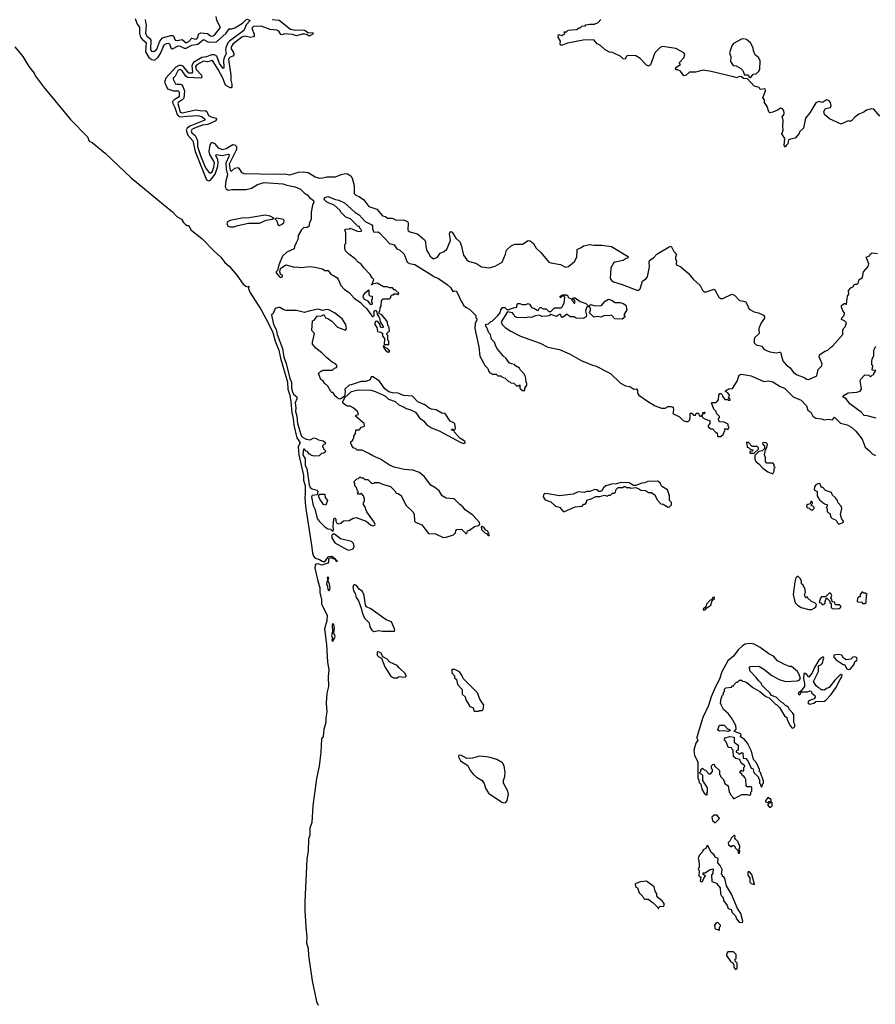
# Model space of a CAD drawing. Extents: x 2323203 to 2567568, y 883585 to 1022917.
# Tile 127 of 256: x 2465054 to 2473804, y 922485 to 932553. Entities that reach past the tile are written whole.
import ezdxf

# ---------------------------------------------------------------- set-up
doc = ezdxf.new("R2010")
doc.units = 0

msp = doc.modelspace()

# ---------------------------------------------------------------- linework, layer by layer
at = {"layer": '0CON10XD'}
for points in [[(2466234, 932565), (2466255, 932508), (2466280, 932475), (2466280, 932415), (2466291, 932375), (2466305, 932354), (2466349, 932319), (2466339, 932225), (2466375, 932167), (2466405, 932146), (2466435, 932139), (2466470, 932170), (2466495, 932208), (2466532, 932295), (2466555, 932311), (2466575, 932313), (2466587, 932307), (2466600, 932265), (2466615, 932255), (2466676, 932286), (2466695, 932283), (2466735, 932262), (2466755, 932262), (2466815, 932293), (2466875, 932304), (2466935, 932352), (2466985, 932323), (2467065, 932326), (2467165, 932415), (2467195, 932459), (2467225, 932459), (2467255, 932470), (2467332, 932518), (2467365, 932550), (2467385, 932560), (2467411, 932545), (2467370, 932500), (2467347, 932443), (2467198, 932332), (2467184, 932316), (2467161, 932265), (2467158, 932245), (2467164, 932205), (2467145, 932168), (2467138, 932135), (2467140, 932065), (2467135, 932053), (2467096, 932105), (2467069, 932179), (2467045, 932192), (2467015, 932193), (2466965, 932173), (2466915, 932165), (2466833, 932117), (2466816, 932085), (2466822, 932015), (2466815, 932005), (2466785, 932007), (2466725, 932078), (2466705, 932085), (2466685, 932083), (2466652, 932068), (2466550, 931955), (2466536, 931915), (2466565, 931847), (2466627, 931827), (2466675, 931825), (2466685, 931815), (2466686, 931765), (2466635, 931735), (2466618, 931715), (2466620, 931695), (2466642, 931655), (2466663, 931583), (2466675, 931569), (2466695, 931560), (2466765, 931565), (2466875, 931572), (2466920, 931560), (2466949, 931535), (2466946, 931525), (2466795, 931463), (2466768, 931445), (2466756, 931425), (2466775, 931373), (2466826, 931315), (2466848, 931205), (2466966, 930916), (2466985, 930904), (2467005, 930912), (2467053, 930975), (2467079, 931055), (2467085, 931095), (2467081, 931121), (2467061, 931165), (2467064, 931176), (2467125, 931164), (2467185, 931178), (2467195, 931175), (2467192, 931155), (2467162, 931085), (2467165, 931025), (2467178, 930965), (2467161, 930905), (2467154, 930844), (2467165, 930822), (2467185, 930810), (2467225, 930818), (2467370, 930815), (2467425, 930831), (2467485, 930869), (2467555, 930889), (2467745, 930873), (2467785, 930860), (2467870, 930845), (2467925, 930820), (2467962, 930782), (2467995, 930761), (2468018, 930735), (2468060, 930705), (2468062, 930688), (2468048, 930655), (2468034, 930585), (2468034, 930515), (2468017, 930475), (2468010, 930440), (2467995, 930428), (2467957, 930425), (2467935, 930405), (2467902, 930345), (2467900, 930305), (2467883, 930273), (2467863, 930235), (2467860, 930210), (2467786, 930175), (2467742, 930135), (2467704, 930045), (2467692, 929988), (2467676, 929975), (2467676, 929965), (2467712, 929925), (2467725, 929918), (2467742, 929925), (2467742, 929935), (2467722, 929952), (2467714, 929974), (2467722, 930008), (2467775, 930048), (2467865, 930023), (2467885, 930027), (2467925, 930020), (2468025, 930028), (2468073, 930023), (2468150, 930005), (2468175, 929988), (2468207, 929987), (2468234, 929954), (2468298, 929918), (2468311, 929901), (2468337, 929835), (2468374, 929795), (2468422, 929762), (2468476, 929705), (2468540, 929660), (2468565, 929629), (2468601, 929601), (2468655, 929524), (2468665, 929518), (2468680, 929525), (2468678, 929572), (2468685, 929580), (2468695, 929580), (2468707, 929567), (2468708, 929538), (2468728, 929515), (2468738, 929495), (2468740, 929465), (2468770, 929415), (2468768, 929402), (2468745, 929410), (2468742, 929432), (2468718, 929468), (2468705, 929472), (2468694, 929466), (2468685, 929450), (2468687, 929435), (2468706, 929405), (2468713, 929365), (2468748, 929358), (2468763, 929343), (2468765, 929318), (2468784, 929294), (2468782, 929232), (2468828, 929232), (2468830, 929265), (2468820, 929275), (2468820, 929325), (2468810, 929335), (2468810, 929345), (2468837, 929373), (2468830, 929415), (2468820, 929425), (2468817, 929457), (2468808, 929475), (2468755, 929540), (2468730, 929545), (2468730, 929565), (2468737, 929573), (2468740, 929605), (2468750, 929625), (2468753, 929677), (2468772, 929698), (2468835, 929700), (2468848, 929712), (2468850, 929725), (2468862, 929738), (2468875, 929740), (2468885, 929750), (2468915, 929750), (2468925, 929740), (2468930, 929755), (2468895, 929790), (2468882, 929792), (2468865, 929810), (2468835, 929810), (2468815, 929820), (2468775, 929822), (2468709, 929859), (2468660, 929850), (2468655, 929840), (2468652, 929845), (2468660, 929850), (2468677, 929895), (2468658, 929915), (2468639, 929949), (2468574, 930014), (2468545, 930052), (2468515, 930072), (2468485, 930108), (2468420, 930155), (2468385, 930190), (2468378, 930215), (2468380, 930255), (2468390, 930265), (2468390, 930275), (2468388, 930375), (2468380, 930405), (2468385, 930410), (2468427, 930413), (2468435, 930420), (2468515, 930388), (2468545, 930390), (2468548, 930395), (2468547, 930407), (2468530, 930425), (2468528, 930438), (2468512, 930442), (2468437, 930517), (2468390, 930535), (2468340, 930580), (2468328, 930605), (2468269, 930655), (2468195, 930688), (2468168, 930715), (2468175, 930736), (2468205, 930744), (2468283, 930713), (2468318, 930708), (2468375, 930681), (2468485, 930581), (2468525, 930558), (2468588, 930488), (2468654, 930454), (2468661, 930445), (2468661, 930415), (2468675, 930380), (2468715, 930383), (2468732, 930375), (2468836, 930266), (2468885, 930251), (2468911, 930211), (2468942, 930195), (2468977, 930165), (2468986, 930155), (2469018, 930075), (2469041, 930061), (2469095, 930050), (2469275, 929938), (2469295, 929922), (2469336, 929905), (2469425, 929844), (2469459, 929815), (2469485, 929772), (2469505, 929780), (2469516, 929776), (2469528, 929765), (2469568, 929675), (2469593, 929635), (2469615, 929612), (2469653, 929593), (2469718, 929528), (2469720, 929505), (2469730, 929495), (2469730, 929485), (2469713, 929447), (2469708, 929395), (2469748, 929208), (2469761, 929111), (2469813, 929013), (2469840, 928985), (2469850, 928955), (2469862, 928942), (2469875, 928940), (2469885, 928930), (2469925, 928930), (2469945, 928910), (2469975, 928910), (2469985, 928900), (2470018, 928888), (2470052, 928852), (2470065, 928850), (2470075, 928840), (2470108, 928838), (2470135, 928810), (2470155, 928810), (2470168, 928818), (2470170, 928785), (2470195, 928760), (2470218, 928762), (2470220, 928785), (2470240, 928815), (2470240, 928835), (2470232, 928842), (2470230, 928885), (2470222, 928912), (2470210, 928935), (2470175, 928970), (2470165, 928990), (2470125, 929012), (2470115, 929028), (2470083, 929033), (2470060, 929045), (2470029, 929089), (2469997, 929117), (2469940, 929185), (2469922, 929215), (2469910, 929255), (2469880, 929285), (2469870, 929335), (2469852, 929352), (2469830, 929405), (2469820, 929415), (2469822, 929438), (2469848, 929442), (2469872, 929468), (2469885, 929470), (2469943, 929527), (2469966, 929555), (2469974, 929586), (2469991, 929609), (2470015, 929610), (2470035, 929590), (2470055, 929588), (2470105, 929608), (2470138, 929612), (2470140, 929645), (2470148, 929652), (2470165, 929652), (2470195, 929640), (2470229, 929641), (2470255, 929650), (2470267, 929645), (2470290, 929605), (2470312, 929602), (2470345, 929582), (2470355, 929580), (2470365, 929600), (2470375, 929610), (2470385, 929610), (2470408, 929598), (2470437, 929597), (2470465, 929570), (2470485, 929570), (2470523, 929607), (2470592, 929608), (2470603, 929617), (2470622, 929655), (2470630, 929715), (2470618, 929728), (2470605, 929730), (2470585, 929710), (2470580, 929725), (2470605, 929740), (2470645, 929740), (2470658, 929728), (2470662, 929712), (2470698, 929698), (2470700, 929685), (2470718, 929668), (2470725, 929650), (2470730, 929655), (2470730, 929685), (2470712, 929692), (2470710, 929705), (2470715, 929710), (2470735, 929710), (2470785, 929670), (2470845, 929650), (2470870, 929625), (2470852, 929608), (2470840, 929575), (2470850, 929535), (2470847, 929515), (2470815, 929497), (2470745, 929500), (2470725, 929513), (2470685, 929516), (2470668, 929525), (2470655, 929540), (2470645, 929540), (2470605, 929508), (2470595, 929510), (2470585, 929540), (2470575, 929540), (2470545, 929518), (2470485, 929540), (2470470, 929525), (2470445, 929520), (2470395, 929518), (2470365, 929532), (2470330, 929525), (2470285, 929507), (2470255, 929512), (2470225, 929503), (2470139, 929509), (2470117, 929517), (2470108, 929538), (2470094, 929554), (2470043, 929567), (2469978, 929465), (2469988, 929435), (2470018, 929405), (2470075, 929367), (2470175, 929317), (2470375, 929244), (2470455, 929206), (2470575, 929181), (2470675, 929138), (2470795, 929068), (2470911, 929021), (2470944, 929014), (2471096, 928936), (2471197, 928837), (2471250, 928810), (2471292, 928802), (2471334, 928774), (2471362, 928778)], [(2466338, 932555), (2466347, 932495), (2466341, 932415), (2466354, 932385), (2466383, 932363), (2466394, 932345), (2466393, 932245), (2466401, 932231), (2466425, 932227), (2466455, 932250), (2466488, 932332), (2466514, 932366), (2466595, 932391), (2466615, 932393), (2466627, 932387), (2466645, 932343), (2466665, 932341), (2466715, 932351), (2466755, 932318), (2466785, 932330), (2466815, 932363), (2466855, 932355), (2466865, 932358), (2466875, 932372), (2466883, 932405), (2466905, 932419), (2466973, 932413), (2467005, 932387), (2467025, 932385), (2467045, 932395), (2467106, 932474), (2467071, 932545), (2467062, 932585)], [(2467635, 932554), (2467707, 932547), (2467825, 932456), (2467875, 932445), (2467915, 932449), (2467965, 932445), (2468005, 932421), (2468055, 932418), (2468052, 932405), (2468015, 932383), (2467990, 932400), (2467965, 932405), (2467944, 932406), (2467885, 932389), (2467845, 932400), (2467765, 932409), (2467735, 932397), (2467723, 932403), (2467705, 932436), (2467685, 932446), (2467615, 932453), (2467525, 932487), (2467445, 932484), (2467428, 932465), (2467452, 932405), (2467452, 932388), (2467445, 932377), (2467415, 932371), (2467355, 932383), (2467327, 932375), (2467235, 932302), (2467217, 932275), (2467217, 932255), (2467239, 932219), (2467245, 932195), (2467235, 932180), (2467201, 932165), (2467191, 932145), (2467212, 931985), (2467213, 931935), (2467222, 931895), (2467222, 931868), (2467215, 931855), (2467205, 931855), (2467160, 931885), (2467133, 931955), (2467083, 932043), (2467025, 932135), (2466975, 932123), (2466935, 932128), (2466865, 932090), (2466853, 932075), (2466858, 932045), (2466912, 931985), (2466917, 931965), (2466908, 931955), (2466771, 931961), (2466754, 931974), (2466715, 932031), (2466695, 932044), (2466675, 932036), (2466644, 931976), (2466624, 931955), (2466623, 931945), (2466648, 931898), (2466663, 931893), (2466695, 931895), (2466716, 931886), (2466738, 931825), (2466731, 931749), (2466717, 931733), (2466676, 931705), (2466672, 931695), (2466695, 931609), (2466715, 931601), (2466855, 931631), (2466915, 931622), (2466954, 931624), (2466967, 931615), (2466984, 931574), (2467011, 931561), (2467060, 931545), (2467067, 931535), (2467061, 931519), (2466978, 931482), (2466925, 931475), (2466841, 931445), (2466815, 931431), (2466806, 931415), (2466815, 931397), (2466848, 931368), (2466863, 931343), (2466872, 931315), (2466874, 931255), (2466907, 931155), (2466955, 931039), (2466985, 930997), (2467005, 930984), (2467021, 930999), (2467039, 931045), (2467045, 931085), (2467041, 931105), (2467000, 931175), (2466990, 931205), (2467002, 931275), (2467015, 931296), (2467025, 931298), (2467045, 931288), (2467085, 931243), (2467125, 931226), (2467165, 931235), (2467232, 931278), (2467255, 931275), (2467270, 931255), (2467271, 931225), (2467225, 931131), (2467197, 931075), (2467206, 931015), (2467215, 931005), (2467225, 931007), (2467255, 931035), (2467285, 931040), (2467295, 931036), (2467321, 930991), (2467345, 930981), (2467665, 930973), (2467765, 930978), (2467815, 930968), (2467906, 930994), (2467955, 930998), (2468005, 930992), (2468074, 930945), (2468115, 930934), (2468155, 930935), (2468195, 930945), (2468285, 930945), (2468341, 930969), (2468385, 930979), (2468405, 930976), (2468442, 930955), (2468454, 930934), (2468476, 930856), (2468476, 930775), (2468490, 930760), (2468524, 930746), (2468572, 930712), (2468623, 930643), (2468706, 930616), (2468765, 930548), (2468795, 930539), (2468815, 930525), (2468864, 930524), (2468905, 930502), (2468975, 930507), (2469020, 930490), (2469027, 930477), (2469022, 930405), (2469026, 930396), (2469045, 930385), (2469123, 930363), (2469195, 930302), (2469205, 930282), (2469206, 930235), (2469218, 930188), (2469236, 930166), (2469251, 930135), (2469275, 930113), (2469285, 930109), (2469325, 930126), (2469354, 930166), (2469395, 930183), (2469422, 930205), (2469461, 930295), (2469450, 930365), (2469456, 930384), (2469465, 930387), (2469475, 930381), (2469515, 930318), (2469555, 930281), (2469568, 930248), (2469593, 930145), (2469625, 930099), (2469645, 930085), (2469725, 930059), (2469776, 930026), (2469855, 930014), (2469918, 930032), (2469987, 930073), (2470021, 930155), (2470031, 930195), (2470085, 930243), (2470122, 930258), (2470195, 930256), (2470255, 930294), (2470275, 930293), (2470310, 930265), (2470337, 930217), (2470385, 930171), (2470464, 930074), (2470485, 930066), (2470585, 930049), (2470636, 930024), (2470665, 930031), (2470728, 930082), (2470751, 930125), (2470756, 930204), (2470795, 930222), (2470818, 930242)], [(2473850, 931565), (2473787, 931637), (2473765, 931640), (2473713, 931627), (2473685, 931608), (2473635, 931588), (2473595, 931558), (2473565, 931522), (2473545, 931513), (2473525, 931520), (2473456, 931484), (2473335, 931540), (2473284, 931584), (2473278, 931615), (2473296, 931644), (2473347, 931655), (2473354, 931675), (2473344, 931705), (2473327, 931727), (2473305, 931732), (2473265, 931707), (2473225, 931717), (2473195, 931702), (2473135, 931600), (2473090, 931545), (2473070, 931445), (2473030, 931405), (2473025, 931390), (2472985, 931340), (2472935, 931332), (2472917, 931323), (2472908, 931282), (2472892, 931268), (2472885, 931250), (2472872, 931265), (2472877, 931337), (2472848, 931385), (2472863, 931425), (2472857, 931465), (2472863, 931523), (2472850, 931565), (2472865, 931578), (2472873, 931595), (2472868, 931625), (2472855, 931642), (2472835, 931648), (2472805, 931628), (2472755, 931608), (2472725, 931602), (2472715, 931610), (2472698, 931665), (2472671, 931705), (2472670, 931735), (2472652, 931755), (2472682, 931825), (2472678, 931845), (2472625, 931840), (2472615, 931858), (2472564, 931874), (2472498, 931948), (2472455, 931950), (2472435, 931970), (2472415, 931972), (2472385, 931958), (2472366, 931966), (2472124, 932024), (2472045, 932038), (2471965, 932018), (2471905, 932018), (2471870, 931985), (2471845, 931980), (2471810, 932025), (2471785, 932040), (2471765, 932040), (2471760, 932055), (2471775, 932072), (2471810, 932095), (2471800, 932105), (2471800, 932115), (2471845, 932162), (2471856, 932196), (2471844, 932214), (2471765, 932260), (2471653, 932277), (2471625, 932278), (2471605, 932270), (2471548, 932215), (2471505, 932090), (2471485, 932078), (2471465, 932088), (2471400, 932155), (2471355, 932182), (2471275, 932188), (2471261, 932179), (2471245, 932150), (2471225, 932153), (2471200, 932175), (2471115, 932218), (2471085, 932222), (2471040, 932245), (2470995, 932290), (2470960, 932305), (2470925, 932348), (2470815, 932345), (2470655, 932312), (2470605, 932293), (2470585, 932293), (2470580, 932305), (2470583, 932335), (2470560, 932375), (2470565, 932400), (2470597, 932393), (2470628, 932412), (2470622, 932428), (2470645, 932430), (2470663, 932447), (2470747, 932453), (2470775, 932470), (2470785, 932470), (2470803, 932487), (2470835, 932490), (2470845, 932500), (2470885, 932508), (2470932, 932508), (2470970, 932525), (2470998, 932555)], [(2472525, 931962), (2472539, 931971), (2472553, 931997), (2472585, 931998), (2472612, 932025), (2472622, 932045), (2472627, 932135), (2472608, 932168), (2472574, 932194), (2472558, 932235), (2472554, 932265), (2472529, 932315), (2472485, 932349), (2472455, 932359), (2472435, 932354), (2472355, 932308), (2472336, 932285), (2472312, 932215), (2472327, 932173), (2472322, 932125), (2472350, 932085), (2472382, 932082), (2472430, 932055), (2472450, 932035), (2472465, 931990), (2472505, 931990), (2472512, 931972), (2472525, 931962)], [(2465004, 932275), (2465085, 932177), (2465148, 932075), (2465203, 932005), (2465217, 931977), (2465296, 931866), (2465574, 931534), (2465747, 931355), (2465765, 931310), (2465796, 931296), (2465927, 931187), (2466195, 930935), (2466525, 930665), (2466618, 930588), (2466662, 930542), (2466709, 930515), (2466729, 930479), (2466749, 930459), (2466765, 930449), (2466785, 930447), (2466805, 930405), (2466915, 930315), (2467042, 930185), (2467112, 930125), (2467151, 930071), (2467200, 930030), (2467275, 929941), (2467338, 929848), (2467365, 929827), (2467387, 929823), (2467398, 929828), (2467394, 929806), (2467408, 929768), (2467525, 929585), (2467601, 929439), (2467643, 929355), (2467667, 929267), (2467705, 929175), (2467721, 929091), (2467791, 928845), (2467797, 928775), (2467817, 928715), (2467827, 928647), (2467837, 928537), (2467852, 928475), (2467857, 928407), (2467888, 928278), (2467923, 928225), (2467907, 928203), (2467903, 928187), (2467909, 928105), (2467957, 927893), (2467958, 927845), (2467972, 927785), (2467975, 927705), (2467969, 927665), (2467978, 927575), (2468043, 927155), (2468047, 927097), (2468057, 927067), (2468075, 927046), (2468121, 927035), (2468146, 927016), (2468165, 927011), (2468180, 927020), (2468213, 927065), (2468245, 927066), (2468277, 927045), (2468287, 927027), (2468295, 927028), (2468305, 927015), (2468295, 927011), (2468282, 927032), (2468235, 927052), (2468211, 927039), (2468211, 927005), (2468205, 926995), (2468145, 926977), (2468105, 926989), (2468084, 926985), (2468076, 926974), (2468072, 926945), (2468103, 926815), (2468122, 926745), (2468125, 926695), (2468141, 926625), (2468142, 926575), (2468197, 926465), (2468195, 926405), (2468170, 926325), (2468191, 926165), (2468202, 925982), (2468217, 925905), (2468210, 925835), (2468211, 925735), (2468194, 925666), (2468187, 925563), (2468194, 925475), (2468183, 925415), (2468185, 925365), (2468165, 925295), (2468156, 925225), (2468139, 925201), (2468132, 925062), (2468115, 924920), (2468089, 924795), (2468052, 924515), (2468041, 924345), (2468021, 924285), (2468020, 924215), (2468007, 924173), (2468005, 924055), (2467992, 923965), (2467971, 923535), (2467970, 923445), (2467979, 923275), (2467992, 923175), (2467988, 923115), (2468004, 923055), (2468008, 922985), (2468046, 922725), (2468090, 922515), (2468106, 922475)], [(2467245, 930434), (2467285, 930450), (2467395, 930474), (2467505, 930474), (2467575, 930502), (2467636, 930514), (2467652, 930525), (2467616, 930545), (2467565, 930555), (2467402, 930528), (2467325, 930525), (2467205, 930498), (2467180, 930485), (2467173, 930465), (2467185, 930443), (2467205, 930434), (2467245, 930434)], [(2467709, 930449), (2467725, 930454), (2467756, 930475), (2467759, 930495), (2467751, 930511), (2467685, 930523), (2467662, 930518), (2467682, 930495), (2467695, 930458), (2467709, 930449)], [(2470818, 930242), (2470885, 930253), (2470925, 930247), (2471008, 930248), (2471105, 930233), (2471270, 930135), (2471278, 930125), (2471270, 930115), (2471255, 930112), (2471225, 930091), (2471140, 930075), (2471127, 930065), (2471098, 930015), (2471091, 929905), (2471105, 929885), (2471125, 929872), (2471215, 929846), (2471365, 929788), (2471385, 929789), (2471399, 929801), (2471422, 929878), (2471457, 929903), (2471474, 929925), (2471494, 930025), (2471490, 930075), (2471495, 930090), (2471539, 930121), (2471568, 930155), (2471695, 930232), (2471715, 930237), (2471744, 930184), (2471769, 930155), (2471760, 930125), (2471762, 930108), (2471769, 930085), (2471767, 930055), (2471772, 930045), (2471815, 930026), (2471891, 929961), (2471946, 929895), (2472012, 929835), (2472035, 929788), (2472055, 929770), (2472075, 929770), (2472155, 929797), (2472167, 929785), (2472203, 929715), (2472225, 929702), (2472245, 929703), (2472335, 929746), (2472365, 929737), (2472415, 929680), (2472455, 929676), (2472475, 929668), (2472487, 929655), (2472514, 929594), (2472565, 929566), (2472608, 929555), (2472661, 929531), (2472671, 929515), (2472669, 929501), (2472635, 929453), (2472612, 929395), (2472617, 929345), (2472573, 929305), (2472564, 929285), (2472565, 929250), (2472587, 929227), (2472645, 929215), (2472663, 929185), (2472683, 929173), (2472725, 929158), (2472795, 929146), (2472825, 929155), (2472835, 929153), (2472858, 929065), (2472891, 929025), (2472934, 928994), (2472967, 928945), (2473005, 928922), (2473076, 928896), (2473105, 928878), (2473125, 928874)], [(2473125, 928874), (2473205, 928910), (2473221, 928975), (2473256, 929014), (2473260, 929035), (2473229, 929105), (2473234, 929126), (2473287, 929163), (2473317, 929175), (2473345, 929202), (2473366, 929214), (2473470, 929335), (2473473, 929377), (2473480, 929395), (2473497, 929413), (2473510, 929455), (2473490, 929475), (2473458, 929488), (2473460, 929505), (2473482, 929525), (2473488, 929545), (2473487, 929557), (2473470, 929575), (2473458, 929615), (2473458, 929632), (2473485, 929650), (2473495, 929650), (2473505, 929640), (2473510, 929645), (2473520, 929725), (2473532, 929748), (2473530, 929785), (2473555, 929812), (2473580, 929825), (2473580, 929835), (2473595, 929850), (2473615, 929848), (2473628, 929855), (2473640, 929895), (2473672, 929918), (2473684, 929976), (2473730, 930030), (2473736, 930056), (2473710, 930125), (2473745, 930140), (2473752, 930155), (2473771, 930169), (2473825, 930163)], [(2468645, 929638), (2468616, 929676), (2468581, 929691), (2468568, 929715), (2468570, 929735), (2468595, 929767), (2468625, 929790), (2468625, 929740), (2468635, 929730), (2468660, 929725), (2468660, 929695), (2468650, 929685), (2468653, 929663), (2468660, 929655), (2468655, 929640), (2468645, 929638)], [(2471215, 929490), (2471140, 929495), (2471105, 929530), (2471075, 929524), (2471035, 929529), (2470998, 929512), (2470965, 929517), (2470925, 929510), (2470880, 929555), (2470892, 929585), (2470892, 929602), (2470880, 929615), (2470880, 929625), (2470895, 929640), (2470935, 929628), (2471005, 929630), (2471042, 929675), (2471075, 929696), (2471105, 929686), (2471145, 929660), (2471195, 929660), (2471225, 929651), (2471252, 929635), (2471262, 929585), (2471232, 929535), (2471247, 929513), (2471215, 929490)], [(2469385, 927257), (2469415, 927262), (2469490, 927285), (2469510, 927305), (2469513, 927327), (2469525, 927340), (2469572, 927342), (2469615, 927300), (2469625, 927300), (2469632, 927328), (2469655, 927332), (2469705, 927370), (2469748, 927382), (2469760, 927395), (2469755, 927410), (2469688, 927485), (2469611, 927541), (2469585, 927572), (2469554, 927594), (2469505, 927647), (2469495, 927652), (2469415, 927662), (2469374, 927684), (2469342, 927735), (2469301, 927771), (2469258, 927795), (2469195, 927880), (2469144, 927924), (2469075, 927947), (2468985, 927952), (2468885, 927978), (2468835, 927999), (2468745, 928060), (2468665, 928092), (2468625, 928118), (2468555, 928150), (2468505, 928150), (2468488, 928168), (2468472, 928172), (2468450, 928195), (2468450, 928205), (2468440, 928215), (2468440, 928235), (2468460, 928255), (2468460, 928265), (2468470, 928275), (2468470, 928295), (2468487, 928323), (2468490, 928355), (2468495, 928360), (2468525, 928360), (2468550, 928385), (2468572, 928392), (2468580, 928395), (2468578, 928425), (2468492, 928495), (2468492, 928508), (2468520, 928515), (2468510, 928545), (2468465, 928583), (2468435, 928600), (2468405, 928600), (2468385, 928612), (2468358, 928635), (2468358, 928645), (2468380, 928690), (2468448, 928752), (2468515, 928768), (2468645, 928766), (2468684, 928754), (2468775, 928713), (2468795, 928702), (2468825, 928672), (2468895, 928648), (2468930, 928615), (2468985, 928592), (2469006, 928576), (2469045, 928567), (2469101, 928541), (2469141, 928481), (2469182, 928452), (2469213, 928415), (2469265, 928381), (2469345, 928349), (2469565, 928228), (2469595, 928220), (2469610, 928225), (2469608, 928235), (2469588, 928255), (2469554, 928274), (2469502, 928335), (2469498, 928348), (2469470, 928355), (2469475, 928370), (2469495, 928360), (2469507, 928363), (2469512, 928375), (2469505, 928419), (2469495, 928430), (2469457, 928447), (2469406, 928525), (2469371, 928531), (2469314, 928564), (2469265, 928570), (2469241, 928581), (2469198, 928615), (2469127, 928647), (2469072, 928705), (2468980, 928710), (2468925, 928734), (2468866, 928736), (2468828, 928748), (2468789, 928779), (2468735, 928858), (2468665, 928901), (2468649, 928901), (2468638, 928872), (2468595, 928852), (2468545, 928853), (2468445, 928818), (2468422, 928815), (2468378, 928775), (2468384, 928745), (2468377, 928703), (2468345, 928680), (2468325, 928673), (2468300, 928685), (2468275, 928710), (2468272, 928722), (2468255, 928740), (2468245, 928740), (2468235, 928750), (2468206, 928806), (2468172, 928835), (2468153, 928863), (2468132, 928875), (2468110, 928935), (2468132, 928958), (2468145, 928960), (2468155, 928970), (2468252, 928968), (2468275, 928990), (2468293, 928997), (2468300, 929015), (2468285, 929033), (2468251, 929051), (2468190, 929100), (2468145, 929146), (2468084, 929194), (2468048, 929235), (2468047, 929257), (2468068, 929345), (2468043, 929375), (2468050, 929475), (2468065, 929480), (2468100, 929525), (2468135, 929520), (2468165, 929538), (2468180, 929505), (2468206, 929496), (2468245, 929470), (2468305, 929408), (2468385, 929380), (2468396, 929395), (2468390, 929435), (2468352, 929495), (2468275, 929557), (2468215, 929587), (2468195, 929591), (2468155, 929581), (2468105, 929594), (2468011, 929571), (2467965, 929559), (2467885, 929580), (2467778, 929578), (2467755, 929586), (2467715, 929610), (2467699, 929611), (2467665, 929599), (2467645, 929550), (2467630, 929535), (2467648, 929435), (2467678, 929385), (2467688, 929335), (2467741, 929191), (2467755, 929103), (2467779, 929039), (2467815, 928885), (2467832, 928845), (2467835, 928785), (2467845, 928749), (2467855, 928725), (2467888, 928695), (2467888, 928675), (2467871, 928635), (2467877, 928585), (2467874, 928545), (2467888, 928498), (2467894, 928425), (2467902, 928405), (2467925, 928320), (2467935, 928295), (2467946, 928285), (2467984, 928265), (2468025, 928257), (2468063, 928277), (2468085, 928272), (2468108, 928258), (2468157, 928247), (2468180, 928225), (2468178, 928212), (2468165, 928210), (2468150, 928195), (2468150, 928185), (2468160, 928175), (2468160, 928165), (2468178, 928148), (2468180, 928135), (2468165, 928120), (2468142, 928118), (2468118, 928092), (2468065, 928090), (2468038, 928098), (2468025, 928110), (2468015, 928110), (2467998, 928138), (2467985, 928142), (2467965, 928162), (2467955, 928160), (2467951, 928105), (2467972, 928062), (2467973, 927995), (2467989, 927965), (2468015, 927796), (2468025, 927771), (2468045, 927756), (2468092, 927742), (2468102, 927732), (2468096, 927694), (2468045, 927687), (2468038, 927675), (2468055, 927585), (2468072, 927552), (2468095, 927452), (2468115, 927424), (2468175, 927369), (2468205, 927348), (2468232, 927342), (2468255, 927320), (2468262, 927345), (2468258, 927375), (2468263, 927407), (2468268, 927445), (2468275, 927458), (2468288, 927445), (2468288, 927425), (2468298, 927405), (2468315, 927397), (2468338, 927405), (2468365, 927427), (2468425, 927432), (2468463, 927457), (2468495, 927462), (2468596, 927426), (2468645, 927383), (2468665, 927378), (2468687, 927383), (2468688, 927395), (2468672, 927425), (2468605, 927520), (2468593, 927543), (2468590, 927565), (2468570, 927595), (2468570, 927615), (2468580, 927625), (2468580, 927655), (2468570, 927685), (2468545, 927710), (2468535, 927700), (2468512, 927702), (2468510, 927715), (2468520, 927725), (2468510, 927735), (2468498, 927768), (2468480, 927785), (2468480, 927815), (2468472, 927828), (2468502, 927858), (2468518, 927862), (2468535, 927880), (2468545, 927870), (2468565, 927870), (2468585, 927850), (2468615, 927850), (2468655, 927810), (2468677, 927813), (2468685, 927820), (2468725, 927820), (2468763, 927803), (2468845, 927780), (2468890, 927735), (2468905, 927710), (2468925, 927708), (2468960, 927685), (2468960, 927675), (2468970, 927665), (2468970, 927655), (2468980, 927645), (2468980, 927635), (2469007, 927587), (2469075, 927520), (2469087, 927497), (2469090, 927425), (2469100, 927415), (2469165, 927388), (2469235, 927298), (2469305, 927297), (2469385, 927257)], [(2468825, 929153), (2468840, 929165), (2468819, 929189), (2468792, 929202), (2468775, 929220), (2468770, 929215), (2468783, 929185), (2468805, 929160), (2468825, 929153)], [(2473811, 928479), (2473722, 928502), (2473689, 928505), (2473660, 928540), (2473542, 928625), (2473506, 928676), (2473473, 928695), (2473485, 928713), (2473525, 928738), (2473616, 928744), (2473648, 928755), (2473664, 928776), (2473650, 928865), (2473655, 928878), (2473695, 928920), (2473737, 928917), (2473755, 928902), (2473772, 928918), (2473790, 928925), (2473790, 928935), (2473808, 928965), (2473770, 928970), (2473778, 929015), (2473768, 929028), (2473768, 929055), (2473772, 929085), (2473788, 929115), (2473788, 929175), (2473810, 929215)], [(2471362, 928778), (2471373, 928763), (2471371, 928735), (2471386, 928715), (2471484, 928644), (2471553, 928605), (2471618, 928582), (2471655, 928582), (2471685, 928598), (2471715, 928598), (2471735, 928590), (2471740, 928565), (2471732, 928525), (2471801, 928491), (2471840, 928455), (2471865, 928443), (2471890, 928445), (2471907, 928463), (2471912, 928485), (2471910, 928525), (2471915, 928530), (2471928, 928528), (2471945, 928510), (2471965, 928510), (2471972, 928528), (2471995, 928530), (2472002, 928502), (2472015, 928500), (2472040, 928520), (2472040, 928535), (2472055, 928540), (2472060, 928535), (2472058, 928522), (2472040, 928520), (2472038, 928512), (2472030, 928510), (2472030, 928495), (2472048, 928478), (2472085, 928460), (2472110, 928455), (2472110, 928425), (2472092, 928395), (2472098, 928385), (2472125, 928368), (2472138, 928368), (2472175, 928330), (2472188, 928328), (2472190, 928295), (2472195, 928290), (2472225, 928290), (2472250, 928315), (2472250, 928325), (2472270, 928355), (2472262, 928368), (2472285, 928370), (2472295, 928360), (2472310, 928385), (2472300, 928395), (2472298, 928418), (2472257, 928437), (2472215, 928440), (2472202, 928452), (2472200, 928475), (2472210, 928485), (2472210, 928495), (2472180, 928525), (2472178, 928548), (2472152, 928572), (2472130, 928635), (2472135, 928640), (2472175, 928640), (2472200, 928665), (2472202, 928715), (2472215, 928730), (2472225, 928730), (2472238, 928718), (2472242, 928702), (2472265, 928670), (2472295, 928670), (2472305, 928660), (2472318, 928662), (2472318, 928668), (2472300, 928685), (2472310, 928695), (2472312, 928715), (2472296, 928736), (2472272, 928752), (2472272, 928758), (2472305, 928778), (2472345, 928782), (2472392, 928858), (2472412, 928918), (2472431, 928929), (2472455, 928924), (2472535, 928912), (2472665, 928852), (2472715, 928860), (2472755, 928851), (2472832, 928802), (2472875, 928786), (2472965, 928696), (2473044, 928664), (2473100, 928605), (2473115, 928560), (2473145, 928540), (2473165, 928500), (2473195, 928478), (2473255, 928472), (2473285, 928463), (2473325, 928468), (2473365, 928462), (2473385, 928488), (2473448, 928428), (2473515, 928409), (2473565, 928384), (2473606, 928346), (2473671, 928265), (2473701, 928181), (2473746, 928146), (2473773, 928115), (2473805, 928097)], [(2472565, 928120), (2472608, 928162), (2472610, 928175), (2472595, 928190), (2472545, 928190), (2472508, 928228), (2472482, 928228), (2472490, 928215), (2472492, 928182), (2472508, 928178), (2472525, 928160), (2472550, 928155), (2472548, 928142), (2472522, 928138), (2472520, 928125), (2472525, 928120), (2472565, 928120)], [(2472755, 927910), (2472770, 927935), (2472770, 927965), (2472780, 927975), (2472770, 927985), (2472770, 928005), (2472758, 928018), (2472695, 928020), (2472680, 928035), (2472680, 928075), (2472670, 928105), (2472680, 928155), (2472695, 928180), (2472702, 928212), (2472687, 928227), (2472655, 928230), (2472650, 928215), (2472672, 928192), (2472672, 928168), (2472647, 928143), (2472612, 928138), (2472572, 928098), (2472573, 928055), (2472585, 928032), (2472613, 928013), (2472655, 927968), (2472705, 927930), (2472755, 927910)], [(2470625, 927523), (2470735, 927573), (2470805, 927580), (2470822, 927598), (2470835, 927600), (2470850, 927615), (2470855, 927640), (2470897, 927653), (2470945, 927678), (2470985, 927678), (2471035, 927690), (2471065, 927680), (2471075, 927690), (2471095, 927690), (2471115, 927710), (2471135, 927710), (2471148, 927722), (2471152, 927748), (2471175, 927770), (2471225, 927770), (2471235, 927780), (2471245, 927780), (2471255, 927770), (2471295, 927770), (2471302, 927762), (2471355, 927768), (2471387, 927757), (2471405, 927742), (2471455, 927740), (2471485, 927720), (2471515, 927720), (2471535, 927700), (2471550, 927695), (2471572, 927642), (2471612, 927602), (2471635, 927600), (2471685, 927570), (2471698, 927572), (2471718, 927592), (2471720, 927615), (2471700, 927635), (2471700, 927685), (2471678, 927745), (2471627, 927777), (2471615, 927790), (2471605, 927818), (2471575, 927834), (2471478, 927832), (2471445, 927818), (2471415, 927814), (2471355, 927789), (2471331, 927791), (2471285, 927816), (2471205, 927820), (2471155, 927806), (2471105, 927804), (2471048, 927785), (2471025, 927766), (2471006, 927734), (2470995, 927727), (2470975, 927729), (2470955, 927746), (2470935, 927750), (2470885, 927727), (2470855, 927730), (2470825, 927720), (2470765, 927725), (2470715, 927702), (2470575, 927684), (2470454, 927706), (2470423, 927707), (2470410, 927695), (2470408, 927675), (2470428, 927645), (2470485, 927623), (2470535, 927580), (2470575, 927568), (2470612, 927525), (2470625, 927523)], [(2473435, 927390), (2473442, 927398), (2473480, 927415), (2473480, 927425), (2473462, 927445), (2473448, 927495), (2473462, 927555), (2473455, 927580), (2473420, 927615), (2473418, 927635), (2473398, 927665), (2473365, 927690), (2473355, 927718), (2473295, 927740), (2473268, 927768), (2473255, 927770), (2473235, 927810), (2473215, 927808), (2473194, 927796), (2473183, 927777), (2473180, 927745), (2473208, 927728), (2473210, 927685), (2473233, 927643), (2473283, 927603), (2473310, 927595), (2473310, 927575), (2473300, 927565), (2473310, 927555), (2473313, 927523), (2473325, 927510), (2473340, 927505), (2473350, 927465), (2473362, 927452), (2473395, 927440), (2473410, 927425), (2473412, 927412), (2473435, 927390)], [(2468185, 927588), (2468162, 927595), (2468125, 927650), (2468112, 927675), (2468113, 927687), (2468125, 927702), (2468175, 927700), (2468178, 927668), (2468202, 927635), (2468185, 927588)], [(2473145, 927540), (2473165, 927542), (2473180, 927555), (2473180, 927565), (2473165, 927580), (2473152, 927582), (2473150, 927595), (2473160, 927605), (2473160, 927615), (2473145, 927630), (2473138, 927602), (2473113, 927597), (2473100, 927585), (2473105, 927570), (2473115, 927560), (2473128, 927558), (2473145, 927540)], [(2469855, 927280), (2469860, 927285), (2469838, 927325), (2469822, 927332), (2469805, 927358), (2469785, 927370), (2469772, 927368), (2469775, 927340), (2469810, 927305), (2469828, 927298), (2469845, 927280), (2469855, 927280)], [(2468415, 927130), (2468445, 927134), (2468465, 927143), (2468476, 927165), (2468466, 927196), (2468448, 927218), (2468335, 927243), (2468275, 927292), (2468258, 927292), (2468245, 927282), (2468245, 927255), (2468277, 927205), (2468398, 927135), (2468415, 927130)], [(2468215, 926714), (2468226, 926724), (2468229, 926745), (2468221, 926785), (2468205, 926815), (2468216, 926845), (2468205, 926857), (2468198, 926845), (2468205, 926815), (2468195, 926806), (2468192, 926785), (2468202, 926762), (2468205, 926728), (2468215, 926714)], [(2468675, 926298), (2468725, 926308), (2468765, 926300), (2468885, 926300), (2468890, 926305), (2468888, 926325), (2468856, 926396), (2468802, 926415), (2468645, 926528), (2468601, 926551), (2468590, 926565), (2468578, 926665), (2468558, 926705), (2468525, 926730), (2468499, 926769), (2468475, 926778), (2468461, 926755), (2468466, 926715), (2468484, 926685), (2468496, 926645), (2468519, 926609), (2468547, 926537), (2468555, 926490), (2468579, 926435), (2468627, 926385), (2468636, 926345), (2468655, 926310), (2468675, 926298)], [(2473125, 926521), (2473155, 926523), (2473180, 926535), (2473195, 926550), (2473202, 926572), (2473185, 926590), (2473150, 926605), (2473112, 926642), (2473110, 926650), (2473095, 926640), (2473085, 926650), (2473078, 926675), (2473090, 926695), (2473087, 926727), (2473065, 926770), (2473050, 926785), (2473050, 926815), (2473035, 926840), (2473015, 926860), (2473005, 926860), (2472992, 926845), (2472981, 926805), (2472964, 926676), (2472985, 926590), (2473007, 926565), (2473045, 926542), (2473125, 926521)], [(2473385, 926530), (2473435, 926532), (2473450, 926545), (2473450, 926555), (2473435, 926570), (2473395, 926570), (2473388, 926598), (2473362, 926602), (2473360, 926625), (2473350, 926635), (2473360, 926665), (2473345, 926690), (2473332, 926688), (2473295, 926650), (2473255, 926650), (2473242, 926638), (2473230, 926595), (2473245, 926590), (2473265, 926570), (2473290, 926585), (2473290, 926605), (2473305, 926640), (2473338, 926608), (2473340, 926595), (2473352, 926582), (2473352, 926542), (2473363, 926533), (2473385, 926530)], [(2473695, 926582), (2473710, 926595), (2473712, 926668), (2473720, 926675), (2473705, 926690), (2473685, 926690), (2473675, 926700), (2473665, 926700), (2473650, 926675), (2473648, 926652), (2473635, 926650), (2473623, 926637), (2473618, 926608), (2473628, 926598), (2473665, 926600), (2473673, 926583), (2473695, 926582)], [(2472046, 926516), (2472065, 926520), (2472082, 926538), (2472122, 926565), (2472136, 926614), (2472159, 926635), (2472158, 926648), (2472141, 926645), (2472128, 926622), (2472115, 926617), (2472076, 926575), (2472069, 926551), (2472043, 926525), (2472046, 926516)], [(2468255, 926195), (2468280, 926245), (2468266, 926285), (2468274, 926335), (2468265, 926370), (2468255, 926378), (2468250, 926365), (2468253, 926295), (2468242, 926255), (2468252, 926225), (2468245, 926205), (2468255, 926195)], [(2472365, 924590), (2472438, 924632), (2472495, 924630), (2472518, 924622), (2472530, 924635), (2472530, 924655), (2472540, 924665), (2472540, 924705), (2472535, 924710), (2472495, 924710), (2472482, 924722), (2472478, 924785), (2472470, 924805), (2472455, 924820), (2472445, 924820), (2472438, 924838), (2472420, 924855), (2472422, 924868), (2472435, 924880), (2472445, 924870), (2472458, 924872), (2472460, 924905), (2472470, 924915), (2472467, 924927), (2472458, 924938), (2472445, 924940), (2472432, 924952), (2472418, 924988), (2472378, 924998), (2472355, 925020), (2472350, 925085), (2472340, 925095), (2472338, 925108), (2472305, 925110), (2472300, 925115), (2472278, 925168), (2472260, 925185), (2472265, 925210), (2472315, 925222), (2472360, 925215), (2472360, 925165), (2472400, 925135), (2472400, 925085), (2472382, 925078), (2472382, 925062), (2472398, 925058), (2472415, 925040), (2472432, 925058), (2472448, 925058), (2472452, 925002), (2472478, 924998), (2472500, 924975), (2472535, 924900), (2472550, 924895), (2472560, 924855), (2472608, 924808), (2472610, 924795), (2472620, 924785), (2472620, 924745), (2472630, 924735), (2472632, 924712), (2472648, 924712), (2472650, 924735), (2472660, 924745), (2472660, 924765), (2472630, 924855), (2472620, 924865), (2472620, 924885), (2472590, 924955), (2472558, 924988), (2472538, 925075), (2472498, 925155), (2472465, 925192), (2472422, 925222), (2472432, 925238), (2472429, 925249), (2472360, 925275), (2472382, 925298), (2472378, 925335), (2472332, 925415), (2472299, 925459), (2472251, 925501), (2472226, 925546), (2472222, 925565), (2472228, 925612), (2472240, 925645), (2472250, 925655), (2472250, 925675), (2472260, 925685), (2472262, 925708), (2472275, 925720), (2472332, 925728), (2472345, 925740), (2472355, 925740), (2472360, 925755), (2472385, 925780), (2472395, 925780), (2472415, 925800), (2472435, 925800), (2472445, 925790), (2472467, 925787), (2472490, 925775), (2472550, 925725), (2472623, 925683), (2472685, 925632), (2472718, 925618), (2472785, 925550), (2472795, 925550), (2472825, 925520), (2472874, 925434), (2472898, 925418), (2472903, 925393), (2472935, 925330), (2472955, 925310), (2472968, 925312), (2472980, 925325), (2472980, 925345), (2472970, 925365), (2472970, 925445), (2472958, 925465), (2472922, 925502), (2472920, 925515), (2472900, 925535), (2472885, 925540), (2472860, 925565), (2472837, 925577), (2472790, 925625), (2472742, 925642), (2472725, 925670), (2472681, 925711), (2472645, 925750), (2472640, 925765), (2472611, 925791), (2472586, 925826), (2472520, 925895), (2472520, 925915), (2472510, 925925), (2472525, 925940), (2472612, 925942), (2472665, 925912), (2472745, 925848), (2472820, 925805), (2472885, 925787), (2473005, 925793), (2473025, 925798), (2473038, 925815), (2473026, 925856), (2473009, 925889), (2472945, 925940), (2472925, 925940), (2472875, 925958), (2472846, 925976), (2472805, 925998), (2472762, 926045), (2472715, 926068), (2472627, 926135), (2472565, 926166), (2472525, 926176), (2472474, 926166), (2472445, 926150), (2472400, 926110), (2472352, 926045), (2472295, 925998), (2472234, 925885), (2472210, 925810), (2472167, 925725), (2472125, 925628), (2472098, 925542), (2472041, 925419), (2471979, 925215), (2471978, 925205), (2471988, 925185), (2471970, 925155), (2471947, 925083), (2471955, 925030), (2471990, 924965), (2471990, 924795), (2472000, 924785), (2472000, 924765), (2472003, 924753), (2472020, 924735), (2472030, 924685), (2472052, 924645), (2472065, 924632), (2472088, 924632), (2472080, 924645), (2472088, 924655), (2472087, 924697), (2472040, 924775), (2472040, 924825), (2472028, 924838), (2472012, 924842), (2472010, 924855), (2472020, 924865), (2472022, 924888), (2472035, 924900), (2472052, 924882), (2472068, 924878), (2472102, 924842), (2472118, 924842), (2472140, 924865), (2472140, 924885), (2472130, 924895), (2472130, 924925), (2472142, 924938), (2472155, 924940), (2472160, 924925), (2472210, 924875), (2472210, 924835), (2472220, 924825), (2472220, 924815), (2472250, 924785), (2472250, 924775), (2472260, 924765), (2472260, 924745), (2472298, 924718), (2472310, 924655), (2472320, 924645), (2472320, 924635), (2472338, 924618), (2472342, 924602), (2472355, 924590), (2472365, 924590)], [(2468915, 925822), (2468935, 925838), (2468995, 925830), (2469010, 925845), (2469000, 925855), (2469000, 925865), (2468934, 925924), (2468915, 925948), (2468840, 925985), (2468813, 926013), (2468767, 926037), (2468752, 926075), (2468725, 926088), (2468710, 926085), (2468710, 926055), (2468725, 926039), (2468753, 926023), (2468788, 925935), (2468845, 925843), (2468875, 925823), (2468915, 925822)], [(2473525, 925908), (2473545, 925911), (2473585, 925955), (2473595, 925986), (2473616, 926005), (2473619, 926015), (2473610, 926030), (2473595, 926037), (2473574, 926036), (2473555, 926014), (2473505, 926008), (2473478, 926025), (2473460, 926055), (2473425, 926063), (2473380, 926055), (2473380, 926035), (2473405, 926008), (2473475, 925960), (2473488, 925958), (2473514, 925914), (2473525, 925908)], [(2473135, 925555), (2473175, 925565), (2473197, 925583), (2473284, 925586), (2473302, 925598), (2473350, 925650), (2473400, 925720), (2473443, 925807), (2473463, 925835), (2473464, 925854), (2473455, 925856), (2473435, 925844), (2473390, 925800), (2473333, 925725), (2473306, 925714), (2473285, 925697), (2473265, 925702), (2473245, 925700), (2473240, 925715), (2473222, 925722), (2473200, 925740), (2473172, 925785), (2473223, 925887), (2473223, 925947), (2473251, 925959), (2473260, 925970), (2473276, 926025), (2473274, 926034), (2473265, 926036), (2473226, 926004), (2473181, 925929), (2473159, 925875), (2473125, 925830), (2473105, 925857), (2473085, 925868), (2473074, 925866), (2473069, 925815), (2473079, 925765), (2473078, 925735), (2473038, 925682), (2473019, 925671), (2473015, 925662), (2473025, 925651), (2473035, 925656), (2473044, 925676), (2473051, 925679), (2473111, 925679), (2473135, 925691), (2473148, 925688), (2473155, 925667), (2473184, 925644), (2473190, 925625), (2473180, 925610), (2473125, 925587), (2473115, 925575), (2473116, 925565), (2473135, 925555)], [(2469702, 925482), (2469745, 925482), (2469755, 925490), (2469785, 925490), (2469795, 925500), (2469800, 925545), (2469760, 925605), (2469735, 925670), (2469590, 925815), (2469580, 925845), (2469550, 925885), (2469505, 925908), (2469472, 925908), (2469473, 925873), (2469500, 925845), (2469500, 925825), (2469520, 925805), (2469530, 925755), (2469580, 925705), (2469580, 925655), (2469608, 925628), (2469618, 925598), (2469650, 925545), (2469650, 925535), (2469690, 925515), (2469702, 925482)], [(2472295, 925273), (2472265, 925282), (2472215, 925278), (2472200, 925285), (2472192, 925295), (2472212, 925338), (2472258, 925338), (2472292, 925302), (2472305, 925300), (2472318, 925288), (2472315, 925280), (2472295, 925273)], [(2470005, 924546), (2470025, 924550), (2470040, 924570), (2470054, 924635), (2470046, 924665), (2470001, 924745), (2470000, 924775), (2470016, 924815), (2470019, 924855), (2470010, 924925), (2469993, 924955), (2469935, 924987), (2469865, 925010), (2469825, 925017), (2469755, 925022), (2469685, 925003), (2469625, 924999), (2469565, 925032), (2469542, 925028), (2469541, 925015), (2469563, 924975), (2469636, 924926), (2469661, 924875), (2469696, 924835), (2469725, 924808), (2469782, 924772), (2469803, 924743), (2469817, 924695), (2469848, 924645), (2469985, 924552), (2470005, 924546)], [(2472735, 924500), (2472750, 924515), (2472750, 924545), (2472740, 924555), (2472738, 924578), (2472705, 924600), (2472680, 924565), (2472680, 924555), (2472705, 924550), (2472715, 924560), (2472728, 924558), (2472728, 924542), (2472712, 924538), (2472700, 924525), (2472722, 924502), (2472735, 924500)], [(2472165, 924340), (2472210, 924385), (2472185, 924420), (2472155, 924420), (2472133, 924397), (2472140, 924365), (2472165, 924340)], [(2472415, 924030), (2472420, 924055), (2472410, 924065), (2472410, 924075), (2472418, 924085), (2472417, 924107), (2472400, 924135), (2472400, 924145), (2472373, 924173), (2472368, 924185), (2472370, 924205), (2472365, 924210), (2472355, 924208), (2472332, 924188), (2472317, 924153), (2472298, 924135), (2472303, 924115), (2472325, 924100), (2472335, 924100), (2472345, 924110), (2472358, 924108), (2472370, 924095), (2472370, 924085), (2472398, 924058), (2472402, 924032), (2472415, 924030)], [(2472445, 923322), (2472450, 923335), (2472428, 923415), (2472393, 923463), (2472332, 923612), (2472282, 923695), (2472265, 923770), (2472255, 923790), (2472242, 923792), (2472240, 923805), (2472230, 923815), (2472237, 923865), (2472217, 923905), (2472193, 923933), (2472198, 923975), (2472165, 923990), (2472155, 924012), (2472125, 924038), (2472095, 924102), (2472085, 924108), (2472072, 924078), (2472042, 924065), (2472038, 924045), (2472003, 924005), (2471993, 923975), (2472000, 923955), (2472002, 923905), (2472002, 923888), (2471993, 923875), (2472002, 923845), (2471998, 923798), (2472020, 923785), (2472013, 923743), (2472025, 923738), (2472035, 923742), (2472050, 923775), (2472068, 923795), (2472042, 923812), (2472042, 923828), (2472065, 923830), (2472109, 923861), (2472145, 923870), (2472143, 923827), (2472130, 923805), (2472132, 923742), (2472180, 923725), (2472192, 923702), (2472217, 923677), (2472222, 923615), (2472230, 923595), (2472247, 923577), (2472250, 923545), (2472290, 923495), (2472300, 923465), (2472330, 923455), (2472340, 923425), (2472375, 923390), (2472385, 923360), (2472410, 923325), (2472445, 923322)], [(2471585, 923460), (2471590, 923475), (2471605, 923490), (2471636, 923484), (2471646, 923494), (2471646, 923515), (2471625, 923542), (2471583, 923573), (2471570, 923595), (2471570, 923615), (2471552, 923642), (2471543, 923685), (2471465, 923743), (2471401, 923739), (2471355, 923722), (2471348, 923715), (2471351, 923691), (2471372, 923675), (2471388, 923625), (2471426, 923586), (2471437, 923567), (2471445, 923560), (2471485, 923560), (2471510, 923535), (2471533, 923523), (2471580, 923475), (2471585, 923460)], [(2472565, 923710), (2472570, 923715), (2472542, 923812), (2472518, 923838), (2472505, 923840), (2472500, 923835), (2472500, 923805), (2472520, 923775), (2472522, 923735), (2472535, 923720), (2472565, 923710)], [(2472205, 923240), (2472210, 923245), (2472210, 923275), (2472220, 923285), (2472220, 923295), (2472195, 923320), (2472175, 923318), (2472158, 923295), (2472162, 923265), (2472173, 923253), (2472195, 923250), (2472205, 923240)], [(2472375, 922842), (2472390, 922855), (2472390, 922905), (2472370, 922925), (2472370, 922945), (2472380, 922955), (2472380, 922995), (2472355, 923020), (2472295, 923020), (2472283, 922997), (2472283, 922983), (2472325, 922920), (2472348, 922908), (2472358, 922885), (2472358, 922865), (2472375, 922842)]]:
    msp.add_lwpolyline(points, dxfattribs=at)

doc.saveas('drawing.dxf')
